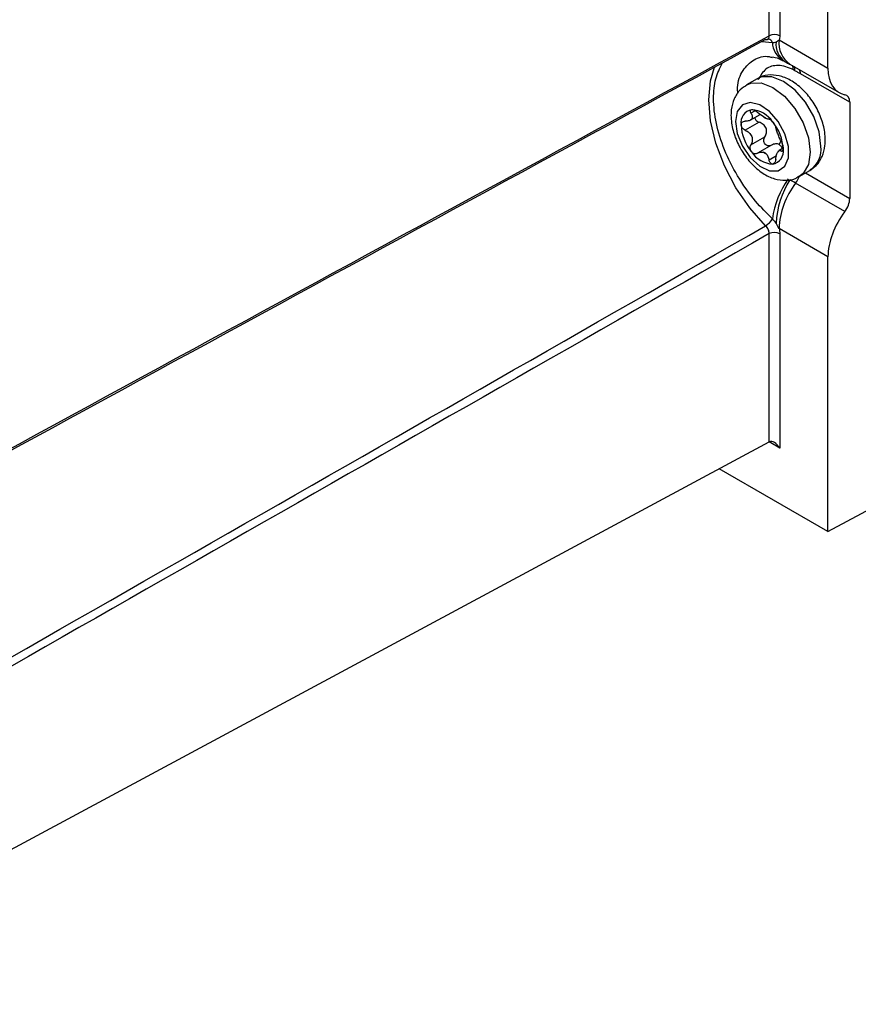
# Model space of a CAD drawing. Header units: millimetres. Extents: x -117 to 444, y -157 to 472.
# Tile 156 of 160: x 377 to 405, y 272 to 304. Entities that reach past the tile are written whole.
import ezdxf

# ---------------------------------------------------------------- set-up
doc = ezdxf.new("R2010")
doc.units = ezdxf.units.MM

msp = doc.modelspace()

# ---------------------------------------------------------------- linework, layer by layer
at = {"color": 7, "linetype": 'Continuous', "lineweight": 25}
for p, q in [((402.249, 303.915), (402.249, 348.402)), ((402.6, 348.4), (402.6, 303.913)), ((404.194, 302.84), (404.194, 347.632)), ((402.01, 303.725), (402.353, 303.698)), ((402.574, 303.776), (404.194, 302.84)), ((402.699, 303.101), (402.719, 303.091)), ((402.937, 302.974), (404.563, 302.036)), ((403.099, 302.759), (403.05, 302.786)), ((401.847, 302.493), (401.494, 302.289)), ((404.913, 301.714), (403.281, 302.656)), ((401.781, 301.433), (401.645, 301.354)), ((404.913, 301.714), (404.913, 298.527)), ((401.619, 301.12), (401.947, 301.31)), ((401.916, 301.056), (401.456, 300.79)), ((401.645, 300.304), (402.105, 300.57)), ((402.632, 300.442), (402.581, 300.314)), ((402.327, 300.294), (401.866, 300.028)), ((402.712, 300.191), (402.576, 300.113)), ((402.654, 300.098), (402.71, 300.13)), ((402.244, 299.81), (402.487, 299.951)), ((403.244, 299.257), (403.597, 299.462)), ((403.446, 299.374), (404.913, 298.527)), ((404.754, 298.098), (403.124, 299.039)), ((404.194, 296.598), (402.574, 297.533)), ((402.249, 290.474), (402.249, 297.368)), ((402.6, 297.366), (402.6, 290.268)), ((404.194, 287.507), (404.194, 296.598)), ((367.634, 271.862), (402.249, 290.474)), ((402.6, 290.268), (402.246, 290.472)), ((404.194, 287.507), (400.595, 289.585)), ((404.194, 287.507), (406.892, 288.957))]:
    msp.add_line(p, q, dxfattribs=at)
at = {"color": 7, "linetype": 'Continuous', "lineweight": 25, "flags": 128}
for points in [[(402.132, 297.628), (401.608, 298.217), (401.147, 298.888), (400.766, 299.612), (400.482, 300.359), (400.307, 301.097), (400.247, 301.797), (400.307, 302.428), (400.44, 302.871)], [(403.96, 300.263), (403.899, 300.739), (403.723, 301.239), (403.45, 301.713), (403.105, 302.115), (402.722, 302.406), (402.34, 302.557), (401.995, 302.553), (401.847, 302.493)], [(401.509, 302.297), (401.641, 302.349), (401.986, 302.353), (402.369, 302.202), (402.751, 301.911), (403.096, 301.509), (403.37, 301.035), (403.546, 300.535), (403.606, 300.059), (403.546, 299.652), (403.37, 299.355), (403.244, 299.258)], [(401.131, 301.079), (401.191, 300.676), (401.362, 300.258), (401.621, 299.883), (401.934, 299.6), (402.257, 299.448), (402.548, 299.447), (402.767, 299.598), (402.884, 299.88), (402.884, 300.255), (402.767, 300.672), (402.548, 301.076), (402.257, 301.411), (401.934, 301.632), (401.621, 301.71), (401.362, 301.634), (401.191, 301.413), (401.131, 301.079)]]:
    msp.add_lwpolyline(points, dxfattribs=at)
at = {"color": 7, "linetype": 'Continuous', "lineweight": 25}
for centre, radius, start, end in [((402.194, 303.645), 0.167, 18.6444, 78.656), ((402.423, 303.571), 0.385, 62.6565, 116.7662), ((403.085, 303.724), 0.732, 181.9635, 238.1998), ((403.163, 303.634), 0.692, 173.855, 235.1973), ((403.414, 303.673), 0.846, 173.0439, 235.6439), ((402.7, 302.783), 0.35, 0.4691, 24.3037), ((402.756, 302.762), 0.343, 359.4189, 22.919), ((402.931, 302.663), 0.35, 358.9262, 21.1477), ((401.746, 301.042), 0.434, 100.5468, 189.2519), ((401.612, 300.569), 0.901, 33.4349, 86.5705), ((401.766, 300.62), 0.678, 55.9745, 64.0309), ((402.278, 301.507), 0.352, 232.2226, 247.7828), ((402.831, 301.042), 1.516, 182.6393, 219.7721), ((401.199, 300.096), 1.516, 2.6393, 39.7721), ((402.285, 300.096), 0.434, 280.5468, 9.2519), ((403.116, 300.162), 0.85, 304.5077, 6.8045), ((402.418, 300.569), 0.901, 213.4349, 266.5705), ((402.442, 300.62), 0.678, 235.9745, 244.0309), ((401.929, 299.733), 0.352, 52.2226, 67.7828), ((405.309, 297.448), 2.984, 144.5686, 172.0585), ((405.438, 297.553), 2.968, 147.5349, 176.9344), ((402.448, 299.542), 0.843, 323.3576, 342.2538), ((405.227, 297.418), 2.655, 142.3642, 177.5036), ((401.805, 298.161), 0.625, 301.5118, 331.2898), ((402.423, 297.024), 0.385, 62.6565, 116.7662)]:
    msp.add_arc(centre, radius, start, end, dxfattribs=at)
for centre, major_axis, ratio, start_param, end_param in [((405.453, 303.542), (0.898, 1.502), 0.587369, 2.36515, 3.346915), ((404.554, 301.513), (0.257, 0.429), 0.587369, 5.506743, 6.488508), ((404.554, 298.326), (0.257, 0.429), 0.587369, 4.524977, 5.506743), ((405.453, 297.3), (0.898, 1.502), 0.587369, 1.383385, 2.36515), ((402.423, 290.166), (-0.177, 0.306), 0.577335, 4.712348, 6.265691)]:
    msp.add_ellipse(centre, major_axis=major_axis, ratio=ratio, start_param=start_param, end_param=end_param, dxfattribs=at)
for points in [[(402.132, 303.791), (389.847, 297.108), (377.561, 290.414), (365.274, 283.711)], [(365.315, 283.806), (377.627, 290.52), (389.938, 297.224), (402.249, 303.915)], [(402.353, 303.698), (402.398, 303.69), (402.439, 303.694), (402.475, 303.708)], [(402.475, 303.708), (402.513, 303.723), (402.544, 303.75), (402.574, 303.776)], [(402.6, 303.913), (402.6, 303.861), (402.591, 303.814), (402.574, 303.776)], [(402.062, 301.229), (401.998, 301.27), (401.928, 301.32), (401.866, 301.374)], [(402.244, 301.156), (402.228, 301.146), (402.197, 301.155), (402.145, 301.182)], [(401.866, 300.028), (401.928, 300.064), (401.998, 300.078), (402.062, 300.058)], [(402.145, 300.011), (402.197, 299.963), (402.228, 299.89), (402.244, 299.81)], [(403.124, 299.039), (403.062, 299.075), (402.998, 299.11), (402.935, 299.146)], [(402.475, 297.712), (402.438, 297.767), (402.398, 297.817), (402.353, 297.861)], [(366.545, 277.292), (378.408, 284.06), (390.271, 290.838), (402.132, 297.628)], [(402.574, 297.533), (402.544, 297.594), (402.513, 297.654), (402.475, 297.712)], [(402.574, 297.533), (402.591, 297.475), (402.6, 297.419), (402.6, 297.366)], [(402.249, 297.368), (390.364, 290.576), (378.478, 283.796), (366.592, 277.024)]]:
    msp.add_open_spline(points, degree=3, dxfattribs=at)
for points, knots in [([(402.132, 303.791), (402.151, 303.789), (402.175, 303.786), (402.191, 303.799), (402.194, 303.802)], [0, 0, 0, 0, 0.794594, 1, 1, 1, 1]), ([(402.194, 303.802), (402.205, 303.808), (402.229, 303.822), (402.247, 303.865), (402.249, 303.901), (402.249, 303.915)], [0, 0, 0, 0, 0.310472, 0.729175, 1, 1, 1, 1]), ([(402.197, 303.797), (402.206, 303.802), (402.223, 303.811), (402.225, 303.809), (402.226, 303.809)], [0, 0, 0, 0, 0.511286, 1, 1, 1, 1]), ([(401.21, 302.009), (401.205, 302.074), (401.184, 302.372), (401.359, 302.794), (401.726, 303.145), (402.094, 303.271), (402.317, 303.208), (402.352, 303.197)], [0, 0, 0, 0, 0.081875, 0.377247, 0.668128, 0.946807, 1, 1, 1, 1]), ([(402.358, 303.214), (402.359, 303.214), (402.403, 303.214), (402.522, 303.19), (402.667, 303.11), (402.713, 303.084)], [0, 0, 0, 0, 0.028734, 0.686907, 1, 1, 1, 1]), ([(402.697, 303.101), (402.721, 303.089), (402.745, 303.076), (402.763, 303.065), (402.764, 303.065)], [0, 0, 0, 0, 0.9729682, 1, 1, 1, 1]), ([(402.766, 303.064), (402.774, 303.059), (402.833, 303.026), (402.882, 302.998), (402.924, 302.975)], [0, 0, 0, 0, 0.148779, 1, 1, 1, 1]), ([(402.353, 297.861), (402.164, 298.049), (401.745, 298.465), (401.192, 299.254), (400.746, 300.138), (400.47, 301.02), (400.384, 301.819), (400.448, 302.511), (400.615, 302.845), (400.697, 303.01)], [0, 0, 0, 0, 0.13112, 0.29045, 0.44182, 0.591104, 0.739795, 0.871583, 1, 1, 1, 1]), ([(403.05, 302.786), (402.964, 302.826), (402.792, 302.906), (402.469, 302.953), (402.109, 302.859), (401.957, 302.589), (401.881, 302.454)], [0, 0, 0, 0, 0.16735, 0.334797, 0.667619, 1, 1, 1, 1]), ([(403.281, 302.656), (403.254, 302.672), (403.194, 302.706), (403.133, 302.74), (403.099, 302.759)], [0, 0, 0, 0, 0.448048, 1, 1, 1, 1]), ([(404.106, 300.467), (404.102, 300.553), (404.091, 300.794), (403.979, 301.206), (403.751, 301.669), (403.436, 302.081), (403.069, 302.394), (402.68, 302.584), (402.302, 302.634), (402.009, 302.596), (401.885, 302.501), (401.856, 302.479)], [0, 0, 0, 0, 0.074869, 0.208267, 0.341522, 0.475607, 0.61248, 0.739389, 0.855836, 0.965983, 1, 1, 1, 1]), ([(401.522, 302.287), (401.439, 302.239), (401.251, 302.13), (401.074, 301.83), (400.993, 301.536), (400.987, 301.345), (400.985, 301.283)], [0, 0, 0, 0, 0.241422, 0.544039, 0.851417, 1, 1, 1, 1]), ([(401.666, 301.469), (401.64, 301.466), (401.624, 301.453), (401.617, 301.41), (401.626, 301.383), (401.645, 301.354)], [0, 0, 0, 0, 0.5, 0.5, 1, 1, 1, 1]), ([(401.866, 301.374), (401.835, 301.402), (401.799, 301.427), (401.727, 301.462), (401.692, 301.471), (401.666, 301.469)], [0, 0, 0, 0, 0.5, 0.5, 1, 1, 1, 1]), ([(400.985, 301.283), (400.989, 301.197), (401, 300.956), (401.112, 300.544), (401.34, 300.081), (401.655, 299.669), (402.022, 299.356), (402.411, 299.166), (402.789, 299.116), (403.082, 299.154), (403.206, 299.249), (403.235, 299.271)], [0, 0, 0, 0, 0.074861, 0.208245, 0.341486, 0.475556, 0.612415, 0.73931, 0.855745, 0.965881, 1, 1, 1, 1]), ([(401.317, 300.972), (401.317, 301.007), (401.332, 301.037), (401.382, 301.077), (401.417, 301.087), (401.456, 301.086)], [0, 0, 0, 0, 0.5, 0.5, 1, 1, 1, 1]), ([(401.645, 301.354), (401.668, 301.32), (401.683, 301.285), (401.693, 301.22), (401.688, 301.19), (401.652, 301.138), (401.621, 301.118), (401.547, 301.091), (401.503, 301.085), (401.456, 301.086)], [0, 0, 0, 0, 0.25, 0.25, 0.5, 0.5, 0.75, 0.75, 1, 1, 1, 1]), ([(401.77, 301.207), (401.773, 301.195), (401.779, 301.167), (401.809, 301.124), (401.856, 301.082), (401.895, 301.065), (401.916, 301.056)], [0, 0, 0, 0, 0.187084, 0.437045, 0.70332, 1, 1, 1, 1]), ([(402.244, 301.156), (402.252, 301.161), (402.268, 301.156), (402.311, 301.125), (402.338, 301.098), (402.364, 301.066)], [0, 0, 0, 0, 0.5, 0.5, 1, 1, 1, 1]), ([(401.456, 300.79), (401.417, 300.807), (401.382, 300.834), (401.332, 300.899), (401.317, 300.937), (401.317, 300.972)], [0, 0, 0, 0, 0.5, 0.5, 1, 1, 1, 1]), ([(401.456, 300.79), (401.503, 300.769), (401.547, 300.742), (401.621, 300.672), (401.652, 300.629), (401.688, 300.536), (401.693, 300.485), (401.683, 300.39), (401.668, 300.344), (401.645, 300.304)], [0, 0, 0, 0, 0.25, 0.25, 0.5, 0.5, 0.75, 0.75, 1, 1, 1, 1]), ([(402.105, 300.57), (402.132, 300.611), (402.151, 300.658), (402.167, 300.756), (402.163, 300.809), (402.127, 300.904), (402.093, 300.947), (402.013, 301.013), (401.966, 301.038), (401.916, 301.056)], [0, 0, 0, 0, 0.25, 0.25, 0.5, 0.5, 0.75, 0.75, 1, 1, 1, 1]), ([(402.364, 301.066), (402.391, 301.033), (402.415, 300.996), (402.45, 300.929), (402.461, 300.9), (402.466, 300.88)], [0, 0, 0, 0, 0.5, 0.5, 1, 1, 1, 1]), ([(402.654, 300.394), (402.636, 300.431), (402.617, 300.473), (402.579, 300.565), (402.56, 300.614), (402.524, 300.707), (402.507, 300.751), (402.48, 300.825), (402.471, 300.856), (402.466, 300.88)], [0, 0, 0, 0, 0.25, 0.25, 0.5, 0.5, 0.75, 0.75, 1, 1, 1, 1]), ([(402.327, 300.294), (402.293, 300.274), (402.255, 300.265), (402.179, 300.277), (402.142, 300.298), (402.089, 300.364), (402.073, 300.407), (402.071, 300.494), (402.083, 300.535), (402.105, 300.57)], [0, 0, 0, 0, 0.25, 0.25, 0.5, 0.5, 0.75, 0.75, 1, 1, 1, 1]), ([(403.596, 299.482), (403.669, 299.525), (403.847, 299.629), (404.017, 299.92), (404.098, 300.214), (404.104, 300.405), (404.106, 300.467)], [0, 0, 0, 0, 0.219595, 0.53092, 0.847142, 1, 1, 1, 1]), ([(401.666, 300.072), (401.64, 300.105), (401.624, 300.146), (401.617, 300.23), (401.626, 300.27), (401.645, 300.304)], [0, 0, 0, 0, 0.5, 0.5, 1, 1, 1, 1]), ([(402.581, 300.314), (402.544, 300.335), (402.5, 300.343), (402.412, 300.333), (402.368, 300.318), (402.327, 300.294)], [0, 0, 0, 0, 0.5, 0.5, 1, 1, 1, 1]), ([(402.466, 299.83), (402.471, 299.881), (402.48, 299.929), (402.507, 300.016), (402.524, 300.053), (402.56, 300.104), (402.579, 300.118), (402.617, 300.124), (402.636, 300.115), (402.654, 300.098)], [0, 0, 0, 0, 0.25, 0.25, 0.5, 0.5, 0.75, 0.75, 1, 1, 1, 1]), ([(402.681, 300.174), (402.68, 300.181), (402.671, 300.221), (402.637, 300.272), (402.597, 300.302), (402.581, 300.314)], [0, 0, 0, 0, 0.1186015, 0.6407462, 1, 1, 1, 1]), ([(402.654, 300.394), (402.67, 300.364), (402.685, 300.325), (402.707, 300.243), (402.713, 300.201), (402.713, 300.166)], [0, 0, 0, 0, 0.5, 0.5, 1, 1, 1, 1]), ([(402.713, 300.166), (402.713, 300.131), (402.707, 300.105), (402.685, 300.082), (402.67, 300.084), (402.654, 300.098)], [0, 0, 0, 0, 0.5, 0.5, 1, 1, 1, 1]), ([(401.866, 300.028), (401.835, 300.009), (401.799, 300.003), (401.727, 300.018), (401.692, 300.039), (401.666, 300.072)], [0, 0, 0, 0, 0.5, 0.5, 1, 1, 1, 1]), ([(402.364, 299.669), (402.338, 299.667), (402.311, 299.68), (402.268, 299.732), (402.252, 299.769), (402.244, 299.81)], [0, 0, 0, 0, 0.5, 0.5, 1, 1, 1, 1]), ([(402.466, 299.83), (402.461, 299.788), (402.45, 299.749), (402.415, 299.69), (402.391, 299.671), (402.364, 299.669)], [0, 0, 0, 0, 0.5, 0.5, 1, 1, 1, 1]), ([(402.249, 297.368), (402.25, 297.41), (402.239, 297.458), (402.197, 297.551), (402.167, 297.594), (402.132, 297.628)], [0, 0, 0, 0, 0.5, 0.5, 1, 1, 1, 1])]:
    msp.add_open_spline(points, degree=3, knots=knots, dxfattribs=at)

doc.saveas('drawing.dxf')
